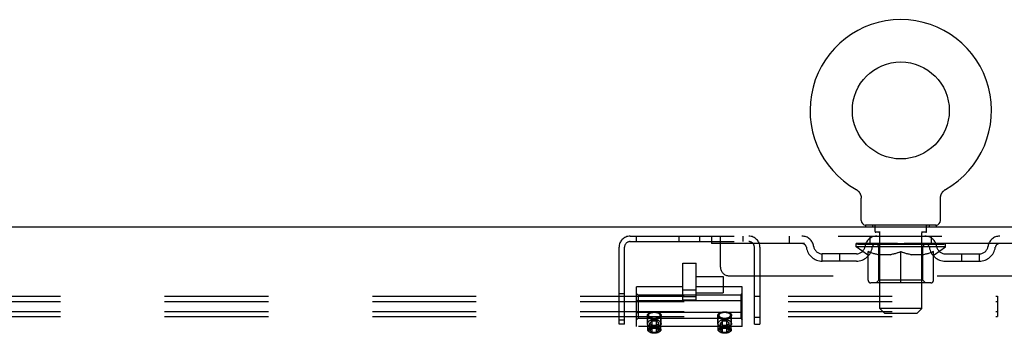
# Model space of a CAD drawing. Header units: inches. Extents: x 0 to 268, y 0 to 174.
# Tile 63 of 125: x 111.51 to 125.49, y 129.72 to 134.17. Entities that reach past the tile are written whole.
import ezdxf

# ---------------------------------------------------------------- set-up
doc = ezdxf.new("R2010")
doc.units = ezdxf.units.IN
doc.header["$LTSCALE"] = 14.754949
doc.header["$MEASUREMENT"] = 0
doc.linetypes.add('HIDDEN', pattern=[0.2, 0.1, -0.1])
doc.layers.get('0').update_dxf_attribs({"linetype": 'CONTINUOUS'})
doc.layers.add('DEFAULT_2', color=8, linetype='HIDDEN')

msp = doc.modelspace()

# ---------------------------------------------------------------- linework, layer by layer
at = {"color": 7, "linetype": 'Continuous'}
for p, q in [((123.383, 131.762), (123.383, 131.762)), ((123.383, 131.762), (123.387, 131.759)), ((123.384, 131.761), (123.386, 131.76)), ((123.387, 131.759), (123.392, 131.756)), ((123.392, 131.756), (123.396, 131.754)), ((123.396, 131.754), (123.4, 131.751)), ((123.4, 131.751), (123.404, 131.747)), ((123.404, 131.747), (123.408, 131.744)), ((123.408, 131.744), (123.411, 131.741)), ((123.411, 131.741), (123.415, 131.737)), ((123.415, 131.737), (123.419, 131.733)), ((123.418, 131.733), (123.422, 131.73)), ((123.422, 131.73), (123.425, 131.726)), ((123.425, 131.726), (123.428, 131.722)), ((123.428, 131.722), (123.431, 131.717)), ((123.431, 131.718), (123.434, 131.713)), ((123.434, 131.713), (123.436, 131.709)), ((123.436, 131.709), (123.439, 131.704)), ((123.439, 131.704), (123.441, 131.7)), ((123.441, 131.7), (123.443, 131.695)), ((123.443, 131.695), (123.445, 131.691)), ((123.445, 131.691), (123.447, 131.686)), ((123.447, 131.686), (123.449, 131.681)), ((123.449, 131.681), (123.45, 131.676)), ((124.586, 131.676), (124.588, 131.681)), ((124.588, 131.681), (124.59, 131.686)), ((124.589, 131.686), (124.591, 131.691)), ((124.591, 131.691), (124.593, 131.695)), ((124.593, 131.695), (124.595, 131.7)), ((124.595, 131.7), (124.598, 131.704)), ((124.598, 131.704), (124.6, 131.709)), ((124.6, 131.709), (124.603, 131.713)), ((124.603, 131.713), (124.606, 131.718)), ((124.606, 131.717), (124.609, 131.722)), ((124.609, 131.722), (124.612, 131.726)), ((124.612, 131.726), (124.615, 131.73)), ((124.615, 131.73), (124.618, 131.733)), ((124.618, 131.733), (124.622, 131.737)), ((124.622, 131.737), (124.625, 131.741)), ((124.625, 131.741), (124.629, 131.744)), ((124.629, 131.744), (124.633, 131.747)), ((124.633, 131.747), (124.637, 131.751)), ((124.637, 131.751), (124.641, 131.754)), ((124.641, 131.754), (124.645, 131.756)), ((124.645, 131.756), (124.649, 131.759)), ((124.645, 131.756), (124.646, 131.757)), ((124.649, 131.759), (124.654, 131.762)), ((124.651, 131.76), (124.652, 131.761)), ((124.654, 131.762), (124.654, 131.762)), ((123.45, 131.676), (123.452, 131.671)), ((123.452, 131.671), (123.453, 131.666)), ((123.453, 131.666), (123.454, 131.661)), ((123.454, 131.661), (123.455, 131.656)), ((123.455, 131.656), (123.455, 131.651)), ((123.456, 131.323), (123.456, 131.637)), ((124.581, 131.646), (124.582, 131.651)), ((124.581, 131.641), (124.581, 131.646)), ((124.581, 131.641), (124.581, 131.646)), ((124.581, 131.637), (124.581, 131.641)), ((124.581, 131.323), (124.581, 131.637)), ((124.582, 131.656), (124.583, 131.661)), ((124.582, 131.651), (124.582, 131.656)), ((124.583, 131.661), (124.584, 131.666)), ((124.584, 131.666), (124.585, 131.671)), ((124.585, 131.671), (124.586, 131.676)), ((125.831, 131.224), (48.206, 131.224)), ((123.518, 131.254), (123.518, 131.224)), ((124.518, 131.254), (123.518, 131.254)), ((124.518, 131.254), (124.518, 131.224))]:
    msp.add_line(p, q, dxfattribs=at)
msp.add_lwpolyline([(123.455, 131.651), (123.456, 131.646), (123.456, 131.641), (123.456, 131.637)], dxfattribs=at)
msp.add_circle((124.018, 132.882), 0.688, dxfattribs=at)
for centre, radius, start, end in [((124.018, 132.882), 1.288, 299.5053, 240.4947), ((123.525, 131.323), 0.069, 180, 265), ((124.512, 131.323), 0.069, 275, 360)]:
    msp.add_arc(centre, radius, start, end, dxfattribs=at)
at = {"layer": 'DEFAULT_2', "color": 8, "linetype": 'HIDDEN'}
for p, q in [((123.383, 131.762), (123.383, 131.762)), ((123.39, 131.757), (123.392, 131.756)), ((123.615, 131.254), (123.615, 131.224)), ((123.653, 131.164), (123.653, 131.244)), ((123.723, 131.154), (123.663, 131.154)), ((123.718, 130.073), (123.718, 131.144)), ((124.373, 131.154), (124.313, 131.154)), ((124.318, 130.073), (124.318, 131.144)), ((124.383, 131.164), (124.383, 131.244)), ((124.421, 131.254), (124.421, 131.224)), ((120.176, 131.099), (125.601, 131.099)), ((120.176, 131.021), (121.86, 131.021)), ((120.259, 131.099), (120.259, 131.021)), ((120.87, 131.021), (120.87, 131.099)), ((121.166, 131.021), (121.166, 131.099)), ((121.331, 131.099), (121.331, 130.995)), ((125.601, 130.995), (121.331, 130.995)), ((121.456, 130.661), (121.456, 131.099)), ((121.777, 131.099), (121.777, 131.021)), ((122.431, 131.099), (122.431, 130.995)), ((123.385, 130.948), (123.385, 130.995)), ((123.395, 130.988), (123.395, 130.995)), ((123.403, 130.985), (123.403, 130.988)), ((123.403, 130.985), (124.633, 130.985)), ((123.412, 130.985), (123.412, 130.988)), ((123.413, 130.985), (123.413, 130.988)), ((123.423, 130.988), (123.423, 130.995)), ((123.44, 130.985), (123.44, 130.988)), ((123.441, 130.985), (123.441, 130.988)), ((123.47, 130.988), (123.47, 130.995)), ((123.484, 130.985), (123.484, 130.988)), ((123.487, 130.985), (123.487, 130.988)), ((123.691, 130.988), (123.49, 130.988)), ((123.533, 130.988), (123.533, 130.995)), ((123.535, 130.985), (123.535, 130.988)), ((123.535, 130.985), (123.535, 130.988)), ((123.538, 130.985), (123.538, 130.988)), ((123.546, 130.985), (123.546, 130.988)), ((123.546, 130.985), (123.546, 130.988)), ((123.549, 130.985), (123.549, 130.988)), ((123.552, 130.985), (123.552, 130.989)), ((123.557, 130.985), (123.557, 130.988)), ((123.571, 130.985), (123.571, 130.988)), ((123.581, 130.995), (123.581, 131.099)), ((123.589, 130.985), (123.589, 130.99)), ((123.589, 130.985), (123.589, 130.988)), ((123.61, 130.985), (123.61, 130.988)), ((123.611, 130.988), (123.611, 130.995)), ((123.621, 130.985), (123.621, 130.988)), ((123.625, 130.985), (123.625, 130.988)), ((123.634, 130.985), (123.634, 130.988)), ((123.646, 130.985), (123.646, 130.992)), ((123.661, 130.985), (123.661, 130.988)), ((123.664, 130.985), (123.664, 130.988)), ((123.691, 130.985), (123.691, 130.988)), ((123.758, 130.988), (123.696, 130.988)), ((123.702, 130.988), (123.702, 130.995)), ((123.709, 130.985), (123.709, 130.988)), ((123.713, 130.985), (123.713, 130.988)), ((123.719, 130.985), (123.719, 130.993)), ((123.723, 130.985), (123.723, 130.988)), ((123.734, 130.985), (123.734, 130.988)), ((123.758, 130.985), (123.758, 130.988)), ((123.833, 130.988), (123.774, 130.988)), ((123.795, 130.985), (123.795, 130.988)), ((123.802, 130.988), (123.802, 130.995)), ((123.805, 130.985), (123.805, 130.988)), ((123.808, 130.985), (123.808, 130.994)), ((123.811, 130.985), (123.811, 130.988)), ((123.818, 130.985), (123.818, 130.988)), ((123.833, 130.985), (123.833, 130.988)), ((123.914, 130.988), (123.859, 130.988)), ((123.872, 130.985), (123.872, 130.988)), ((123.904, 130.988), (124.018, 130.995)), ((123.908, 130.988), (123.908, 130.995)), ((123.909, 130.994), (123.908, 130.995)), ((123.909, 130.988), (123.909, 130.994)), ((123.909, 130.985), (123.909, 130.988)), ((123.913, 130.985), (123.913, 130.988)), ((123.914, 130.985), (123.914, 130.988)), ((123.914, 130.985), (123.914, 130.988)), ((123.998, 130.988), (123.949, 130.988)), ((123.955, 130.985), (123.955, 130.988)), ((123.998, 130.985), (123.998, 130.988)), ((124.016, 130.988), (124.016, 130.988)), ((124.016, 130.985), (124.016, 130.988)), ((124.016, 130.985), (124.016, 130.988)), ((124.018, 130.988), (124.018, 130.995)), ((124.021, 130.985), (124.021, 130.988)), ((124.021, 130.985), (124.021, 130.988)), ((124.021, 130.988), (124.021, 130.988)), ((124.023, 130.988), (124.087, 130.988)), ((124.039, 130.985), (124.039, 130.988)), ((124.055, 130.988), (124.055, 130.992)), ((124.055, 130.992), (124.133, 130.988)), ((124.076, 130.988), (124.076, 130.991)), ((124.082, 130.985), (124.082, 130.988)), ((124.122, 130.985), (124.122, 130.988)), ((124.123, 130.985), (124.123, 130.988)), ((124.123, 130.988), (124.177, 130.988)), ((124.124, 130.985), (124.124, 130.988)), ((124.128, 130.994), (124.128, 130.995)), ((124.128, 130.988), (124.128, 130.995)), ((124.128, 130.988), (124.128, 130.994)), ((124.128, 130.985), (124.128, 130.988)), ((124.164, 130.985), (124.164, 130.988)), ((124.203, 130.985), (124.203, 130.988)), ((124.203, 130.988), (124.263, 130.988)), ((124.219, 130.985), (124.219, 130.988)), ((124.226, 130.985), (124.226, 130.988)), ((124.229, 130.985), (124.229, 130.994)), ((124.231, 130.985), (124.231, 130.988)), ((124.235, 130.988), (124.235, 130.995)), ((124.242, 130.985), (124.242, 130.988)), ((124.278, 130.985), (124.278, 130.988)), ((124.278, 130.988), (124.34, 130.988)), ((124.302, 130.985), (124.302, 130.988)), ((124.313, 130.985), (124.313, 130.988)), ((124.317, 130.985), (124.317, 130.993)), ((124.323, 130.985), (124.323, 130.988)), ((124.328, 130.985), (124.328, 130.988)), ((124.335, 130.988), (124.335, 130.995)), ((124.345, 130.985), (124.345, 130.988)), ((124.345, 130.988), (124.547, 130.988)), ((124.373, 130.985), (124.373, 130.988)), ((124.376, 130.985), (124.376, 130.988)), ((124.391, 130.985), (124.391, 130.992)), ((124.402, 130.985), (124.402, 130.988)), ((124.412, 130.985), (124.412, 130.988)), ((124.416, 130.985), (124.416, 130.988)), ((124.425, 130.988), (124.425, 130.995)), ((124.427, 130.985), (124.427, 130.988)), ((124.447, 130.985), (124.447, 130.99)), ((124.448, 130.985), (124.448, 130.988)), ((124.456, 130.995), (124.456, 131.099)), ((124.466, 130.985), (124.466, 130.988)), ((124.48, 130.985), (124.48, 130.988)), ((124.484, 130.985), (124.484, 130.989)), ((124.488, 130.985), (124.488, 130.988)), ((124.491, 130.985), (124.491, 130.988)), ((124.491, 130.985), (124.491, 130.988)), ((124.498, 130.985), (124.498, 130.988)), ((124.501, 130.985), (124.501, 130.988)), ((124.502, 130.985), (124.502, 130.988)), ((124.503, 130.988), (124.503, 130.995)), ((124.55, 130.985), (124.55, 130.988)), ((124.552, 130.985), (124.552, 130.988)), ((124.567, 130.988), (124.567, 130.995)), ((124.595, 130.985), (124.595, 130.988)), ((124.597, 130.985), (124.597, 130.988)), ((124.613, 130.988), (124.613, 130.995)), ((124.624, 130.985), (124.624, 130.988)), ((124.624, 130.985), (124.624, 130.988)), ((124.633, 130.985), (124.633, 130.988)), ((124.642, 130.988), (124.642, 130.995)), ((124.652, 130.948), (124.652, 130.995)), ((120.018, 129.849), (120.018, 130.941)), ((120.096, 129.849), (120.096, 130.941)), ((121.94, 129.849), (121.94, 130.941)), ((122.018, 130.941), (122.018, 129.849)), ((122.904, 130.744), (122.904, 130.848)), ((123.387, 130.848), (122.904, 130.848)), ((123.154, 130.744), (123.154, 130.848)), ((124.652, 130.948), (123.385, 130.948)), ((123.544, 130.836), (123.385, 130.948)), ((123.555, 130.473), (123.555, 130.88)), ((123.706, 130.476), (123.706, 130.945)), ((124.018, 130.436), (124.018, 130.88)), ((124.331, 130.476), (124.331, 130.945)), ((124.482, 130.473), (124.482, 130.88)), ((124.492, 130.836), (124.652, 130.948)), ((124.65, 130.848), (125.133, 130.848)), ((124.883, 130.744), (124.883, 130.848)), ((125.133, 130.744), (125.133, 130.848)), ((120.925, 130.19), (120.925, 130.716)), ((120.925, 130.716), (121.112, 130.716)), ((121.112, 130.19), (121.112, 130.716)), ((123.387, 130.744), (122.904, 130.744)), ((123.544, 130.836), (123.555, 130.836)), ((123.877, 130.836), (123.697, 130.836)), ((124.34, 130.836), (124.16, 130.836)), ((124.482, 130.836), (124.492, 130.836)), ((124.65, 130.744), (125.133, 130.744)), ((121.112, 130.525), (121.494, 130.525)), ((121.494, 130.525), (121.494, 130.294)), ((121.581, 130.536), (125.634, 130.536)), ((124.445, 130.436), (123.592, 130.436)), ((123.706, 130.476), (123.666, 130.436)), ((124.331, 130.476), (123.706, 130.476)), ((124.331, 130.476), (124.371, 130.436)), ((120.018, 130.286), (120.096, 130.286)), ((120.268, 129.818), (120.268, 130.38)), ((120.925, 130.38), (120.268, 130.38)), ((120.288, 130.261), (120.268, 130.284)), ((121.112, 130.334), (120.925, 130.334)), ((121.768, 130.38), (121.112, 130.38)), ((121.112, 130.294), (121.494, 130.294)), ((121.748, 130.261), (121.768, 130.284)), ((121.768, 129.818), (121.768, 130.38)), ((48.643, 130.246), (125.393, 130.246)), ((48.643, 130.174), (125.393, 130.174)), ((120.288, 130.18), (120.268, 130.191)), ((120.288, 130.261), (120.288, 129.936)), ((121.748, 130.261), (120.288, 130.261)), ((121.748, 130.18), (120.288, 130.18)), ((121.112, 130.239), (120.925, 130.239)), ((121.112, 130.19), (120.925, 130.19)), ((121.748, 130.261), (121.748, 129.936)), ((121.748, 130.18), (121.768, 130.191)), ((121.94, 130.247), (122.018, 130.247)), ((125.393, 130.246), (125.393, 129.957)), ((48.643, 130.029), (125.393, 130.029)), ((120.288, 130.017), (120.268, 130.006)), ((121.748, 130.017), (120.288, 130.017)), ((121.748, 130.017), (121.768, 130.006)), ((124.318, 130.073), (123.718, 130.073)), ((123.787, 130.004), (123.718, 130.073)), ((123.787, 130.004), (124.249, 130.004)), ((124.249, 130.004), (124.318, 130.073)), ((48.643, 129.957), (125.393, 129.957)), ((120.018, 129.911), (120.096, 129.911)), ((120.288, 129.936), (120.268, 129.913)), ((120.288, 129.936), (121.748, 129.936)), ((120.422, 129.855), (120.422, 129.977)), ((120.425, 129.77), (120.425, 129.968)), ((120.45, 130.001), (120.442, 129.995)), ((120.487, 129.891), (120.456, 129.864)), ((120.456, 129.764), (120.456, 129.864)), ((120.456, 129.864), (120.487, 129.837)), ((120.487, 129.737), (120.487, 129.891)), ((120.55, 129.891), (120.487, 129.891)), ((120.55, 129.737), (120.55, 129.891)), ((120.581, 129.864), (120.55, 129.891)), ((120.55, 129.837), (120.581, 129.864)), ((120.581, 129.764), (120.581, 129.864)), ((120.586, 130.001), (120.594, 129.995)), ((120.612, 129.77), (120.612, 129.968)), ((120.615, 129.855), (120.615, 129.977)), ((121.422, 129.855), (121.422, 129.977)), ((121.425, 129.77), (121.425, 129.968)), ((121.45, 130.001), (121.442, 129.995)), ((121.487, 129.891), (121.456, 129.864)), ((121.456, 129.764), (121.456, 129.864)), ((121.456, 129.864), (121.487, 129.837)), ((121.487, 129.737), (121.487, 129.891)), ((121.55, 129.891), (121.487, 129.891)), ((121.55, 129.737), (121.55, 129.891)), ((121.581, 129.864), (121.55, 129.891)), ((121.55, 129.837), (121.581, 129.864)), ((121.581, 129.764), (121.581, 129.864)), ((121.586, 130.001), (121.594, 129.995)), ((121.612, 129.77), (121.612, 129.968)), ((121.615, 129.855), (121.615, 129.977)), ((121.748, 129.936), (121.768, 129.913)), ((121.94, 129.951), (122.018, 129.951)), ((120.096, 129.849), (120.018, 129.849)), ((121.768, 129.818), (120.268, 129.818)), ((120.457, 129.735), (120.448, 129.74)), ((120.458, 129.766), (120.456, 129.764)), ((120.456, 129.764), (120.458, 129.762)), ((120.46, 129.768), (120.458, 129.766)), ((120.458, 129.762), (120.46, 129.76)), ((120.462, 129.77), (120.46, 129.768)), ((120.46, 129.76), (120.462, 129.759)), ((120.465, 129.772), (120.462, 129.77)), ((120.462, 129.759), (120.465, 129.757)), ((120.467, 129.774), (120.465, 129.772)), ((120.465, 129.757), (120.467, 129.755)), ((120.469, 129.776), (120.467, 129.774)), ((120.467, 129.755), (120.469, 129.753)), ((120.471, 129.778), (120.469, 129.776)), ((120.469, 129.753), (120.471, 129.751)), ((120.487, 129.837), (120.55, 129.837)), ((120.566, 129.778), (120.563, 129.78)), ((120.563, 129.749), (120.566, 129.751)), ((120.568, 129.776), (120.566, 129.778)), ((120.566, 129.751), (120.568, 129.753)), ((120.57, 129.774), (120.568, 129.776)), ((120.568, 129.753), (120.57, 129.755)), ((120.572, 129.772), (120.57, 129.774)), ((120.57, 129.755), (120.572, 129.757)), ((120.574, 129.77), (120.572, 129.772)), ((120.572, 129.757), (120.574, 129.759)), ((120.576, 129.768), (120.574, 129.77)), ((120.574, 129.759), (120.576, 129.76)), ((120.579, 129.766), (120.576, 129.768)), ((120.576, 129.76), (120.579, 129.762)), ((120.581, 129.764), (120.579, 129.766)), ((120.579, 129.762), (120.581, 129.764)), ((120.58, 129.735), (120.589, 129.74)), ((121.457, 129.735), (121.448, 129.74)), ((121.458, 129.766), (121.456, 129.764)), ((121.456, 129.764), (121.458, 129.762)), ((121.46, 129.768), (121.458, 129.766)), ((121.458, 129.762), (121.46, 129.76)), ((121.462, 129.77), (121.46, 129.768)), ((121.46, 129.76), (121.462, 129.759)), ((121.465, 129.772), (121.462, 129.77)), ((121.462, 129.759), (121.465, 129.757)), ((121.467, 129.774), (121.465, 129.772)), ((121.465, 129.757), (121.467, 129.755)), ((121.469, 129.776), (121.467, 129.774)), ((121.467, 129.755), (121.469, 129.753)), ((121.471, 129.778), (121.469, 129.776)), ((121.469, 129.753), (121.471, 129.751)), ((121.487, 129.837), (121.55, 129.837)), ((121.562, 129.748), (121.564, 129.75)), ((121.566, 129.778), (121.563, 129.78)), ((121.564, 129.75), (121.567, 129.752)), ((121.568, 129.776), (121.566, 129.778)), ((121.567, 129.752), (121.569, 129.754)), ((121.57, 129.774), (121.568, 129.776)), ((121.569, 129.754), (121.571, 129.756)), ((121.572, 129.772), (121.57, 129.774)), ((121.571, 129.756), (121.573, 129.758)), ((121.574, 129.77), (121.572, 129.772)), ((121.573, 129.758), (121.575, 129.76)), ((121.576, 129.768), (121.574, 129.77)), ((121.575, 129.76), (121.577, 129.761)), ((121.579, 129.766), (121.576, 129.768)), ((121.581, 129.764), (121.579, 129.766)), ((121.58, 129.735), (121.589, 129.74)), ((121.94, 129.849), (122.018, 129.849))]:
    msp.add_line(p, q, dxfattribs=at)
for points in [[(123.555, 130.88), (123.581, 130.87), (123.606, 130.861), (123.631, 130.853), (123.656, 130.846), (123.68, 130.841), (123.705, 130.836)], [(123.697, 130.836), (123.674, 130.841), (123.65, 130.847), (123.627, 130.853), (123.603, 130.861), (123.579, 130.869), (123.555, 130.879)], [(123.867, 130.836), (123.892, 130.841), (123.917, 130.847), (123.942, 130.853), (123.967, 130.861), (123.993, 130.87), (124.018, 130.88)], [(124.018, 130.878), (123.994, 130.869), (123.97, 130.86), (123.947, 130.853), (123.923, 130.846), (123.9, 130.841), (123.877, 130.836)], [(124.018, 130.88), (124.044, 130.87), (124.07, 130.861), (124.095, 130.853), (124.12, 130.846), (124.145, 130.841), (124.169, 130.836)], [(124.16, 130.836), (124.136, 130.841), (124.113, 130.847), (124.09, 130.853), (124.066, 130.861), (124.042, 130.869), (124.018, 130.878)], [(124.332, 130.836), (124.357, 130.841), (124.381, 130.846), (124.406, 130.853), (124.431, 130.861), (124.456, 130.87), (124.482, 130.88)], [(124.482, 130.879), (124.457, 130.869), (124.433, 130.861), (124.41, 130.853), (124.386, 130.847), (124.363, 130.841), (124.34, 130.836)], [(120.422, 129.977), (120.422, 129.982), (120.424, 129.987), (120.426, 129.991), (120.429, 129.996), (120.434, 130), (120.439, 130.004), (120.444, 130.008), (120.451, 130.012), (120.458, 130.015), (120.466, 130.017)], [(120.518, 130.015), (120.512, 130.015), (120.505, 130.014), (120.499, 130.014), (120.492, 130.013), (120.486, 130.012), (120.48, 130.011), (120.474, 130.009), (120.468, 130.008), (120.463, 130.006), (120.457, 130.004), (120.452, 130.001), (120.448, 129.999), (120.444, 129.996), (120.442, 129.995)], [(120.518, 130.019), (120.512, 130.018), (120.507, 130.018), (120.501, 130.018), (120.495, 130.017), (120.489, 130.016), (120.484, 130.015), (120.479, 130.013), (120.473, 130.012), (120.469, 130.01), (120.464, 130.008), (120.46, 130.006), (120.455, 130.004), (120.452, 130.002), (120.45, 130.001)], [(120.466, 130.017), (120.474, 130.02), (120.482, 130.022), (120.491, 130.023), (120.5, 130.024), (120.509, 130.025), (120.518, 130.025)], [(120.518, 130.025), (120.528, 130.025), (120.537, 130.024), (120.546, 130.023), (120.554, 130.022), (120.563, 130.02), (120.571, 130.017)], [(120.586, 130.001), (120.585, 130.002), (120.581, 130.004), (120.577, 130.006), (120.573, 130.008), (120.568, 130.01), (120.563, 130.012), (120.558, 130.013), (120.553, 130.015), (120.547, 130.016), (120.542, 130.017), (120.536, 130.018), (120.53, 130.018), (120.524, 130.018), (120.518, 130.019)], [(120.594, 129.995), (120.593, 129.996), (120.589, 129.999), (120.584, 130.001), (120.579, 130.004), (120.574, 130.006), (120.569, 130.008), (120.563, 130.009), (120.557, 130.011), (120.551, 130.012), (120.544, 130.013), (120.538, 130.014), (120.532, 130.014), (120.525, 130.015), (120.518, 130.015)], [(120.571, 130.017), (120.578, 130.015), (120.586, 130.012), (120.592, 130.008), (120.598, 130.004), (120.603, 130), (120.607, 129.996), (120.611, 129.991), (120.613, 129.987), (120.614, 129.982), (120.615, 129.977)], [(121.422, 129.977), (121.422, 129.982), (121.424, 129.987), (121.426, 129.991), (121.429, 129.996), (121.434, 130), (121.439, 130.004), (121.444, 130.008), (121.451, 130.012), (121.458, 130.015), (121.466, 130.017)], [(121.518, 130.015), (121.512, 130.015), (121.505, 130.014), (121.499, 130.014), (121.492, 130.013), (121.486, 130.012), (121.48, 130.011), (121.474, 130.009), (121.468, 130.008), (121.463, 130.006), (121.457, 130.004), (121.452, 130.001), (121.448, 129.999), (121.444, 129.996), (121.442, 129.995)], [(121.518, 130.019), (121.512, 130.018), (121.507, 130.018), (121.501, 130.018), (121.495, 130.017), (121.489, 130.016), (121.484, 130.015), (121.479, 130.013), (121.473, 130.012), (121.469, 130.01), (121.464, 130.008), (121.46, 130.006), (121.455, 130.004), (121.452, 130.002), (121.45, 130.001)], [(121.466, 130.017), (121.474, 130.02), (121.482, 130.022), (121.491, 130.023), (121.5, 130.024), (121.509, 130.025), (121.518, 130.025)], [(121.518, 130.025), (121.528, 130.025), (121.537, 130.024), (121.546, 130.023), (121.554, 130.022), (121.563, 130.02), (121.571, 130.017)], [(121.586, 130.001), (121.585, 130.002), (121.581, 130.004), (121.577, 130.006), (121.573, 130.008), (121.568, 130.01), (121.563, 130.012), (121.558, 130.013), (121.553, 130.015), (121.547, 130.016), (121.542, 130.017), (121.536, 130.018), (121.53, 130.018), (121.524, 130.018), (121.518, 130.019)], [(121.594, 129.995), (121.593, 129.996), (121.589, 129.999), (121.584, 130.001), (121.579, 130.004), (121.574, 130.006), (121.569, 130.008), (121.563, 130.009), (121.557, 130.011), (121.551, 130.012), (121.544, 130.013), (121.538, 130.014), (121.532, 130.014), (121.525, 130.015), (121.518, 130.015)], [(121.571, 130.017), (121.578, 130.015), (121.586, 130.012), (121.592, 130.008), (121.598, 130.004), (121.603, 130), (121.607, 129.996), (121.611, 129.991), (121.613, 129.987), (121.614, 129.982), (121.615, 129.977)], [(120.466, 129.936), (120.458, 129.939), (120.451, 129.942), (120.444, 129.946), (120.439, 129.95), (120.434, 129.954), (120.429, 129.958), (120.426, 129.963), (120.424, 129.967), (120.422, 129.972), (120.422, 129.977)], [(120.422, 129.855), (120.422, 129.86), (120.424, 129.865), (120.426, 129.87), (120.429, 129.876), (120.433, 129.881), (120.438, 129.886), (120.443, 129.891), (120.45, 129.896), (120.456, 129.901), (120.464, 129.905), (120.472, 129.909), (120.48, 129.912), (120.489, 129.915), (120.499, 129.917), (120.508, 129.918), (120.518, 129.918)], [(120.442, 129.995), (120.44, 129.994), (120.437, 129.991), (120.434, 129.988), (120.431, 129.985), (120.429, 129.981), (120.427, 129.978), (120.426, 129.975), (120.425, 129.972), (120.425, 129.968)], [(120.425, 129.968), (120.425, 129.965), (120.426, 129.962), (120.427, 129.958), (120.429, 129.955), (120.431, 129.952), (120.434, 129.949), (120.437, 129.946), (120.44, 129.943), (120.444, 129.94), (120.448, 129.938), (120.452, 129.935), (120.457, 129.933), (120.463, 129.931), (120.468, 129.929), (120.474, 129.927), (120.48, 129.926), (120.486, 129.925), (120.492, 129.924), (120.499, 129.923), (120.505, 129.922), (120.512, 129.922), (120.518, 129.922)], [(120.45, 130.001), (120.448, 129.999), (120.445, 129.997), (120.443, 129.994), (120.44, 129.992), (120.438, 129.989), (120.437, 129.986), (120.436, 129.983), (120.435, 129.98), (120.435, 129.977), (120.435, 129.974), (120.436, 129.971), (120.437, 129.968), (120.438, 129.965), (120.44, 129.962), (120.443, 129.96), (120.445, 129.957), (120.448, 129.954), (120.452, 129.952), (120.455, 129.95), (120.46, 129.947), (120.464, 129.945), (120.469, 129.944), (120.473, 129.942), (120.479, 129.94), (120.484, 129.939), (120.489, 129.938), (120.495, 129.937), (120.501, 129.936), (120.507, 129.936), (120.512, 129.935), (120.518, 129.935)], [(120.518, 129.929), (120.509, 129.929), (120.5, 129.93), (120.491, 129.931), (120.482, 129.932), (120.474, 129.934), (120.466, 129.936)], [(120.518, 129.935), (120.524, 129.935), (120.53, 129.936), (120.536, 129.936), (120.542, 129.937), (120.547, 129.938), (120.553, 129.939), (120.558, 129.94), (120.563, 129.942), (120.568, 129.944), (120.573, 129.945), (120.577, 129.947), (120.581, 129.95), (120.585, 129.952), (120.588, 129.954), (120.591, 129.957), (120.594, 129.96), (120.596, 129.962), (120.598, 129.965), (120.6, 129.968), (120.601, 129.971), (120.601, 129.974), (120.602, 129.977), (120.601, 129.98), (120.601, 129.983), (120.6, 129.986), (120.598, 129.989), (120.596, 129.992), (120.594, 129.994), (120.591, 129.997), (120.588, 129.999), (120.586, 130.001)], [(120.518, 129.922), (120.525, 129.922), (120.532, 129.922), (120.538, 129.923), (120.544, 129.924), (120.551, 129.925), (120.557, 129.926), (120.563, 129.927), (120.569, 129.929), (120.574, 129.931), (120.579, 129.933), (120.584, 129.935), (120.589, 129.938), (120.593, 129.94), (120.597, 129.943), (120.6, 129.946), (120.603, 129.949), (120.606, 129.952), (120.608, 129.955), (120.609, 129.958), (120.611, 129.962), (120.611, 129.965), (120.612, 129.968)], [(120.571, 129.936), (120.563, 129.934), (120.554, 129.932), (120.546, 129.931), (120.537, 129.93), (120.528, 129.929), (120.518, 129.929)], [(120.518, 129.918), (120.528, 129.918), (120.538, 129.917), (120.547, 129.915), (120.556, 129.912), (120.565, 129.909), (120.573, 129.905), (120.58, 129.901), (120.587, 129.896), (120.593, 129.891), (120.599, 129.886), (120.604, 129.881), (120.608, 129.876), (120.611, 129.87), (120.613, 129.865), (120.614, 129.86), (120.615, 129.855)], [(120.615, 129.977), (120.614, 129.972), (120.613, 129.967), (120.611, 129.963), (120.607, 129.958), (120.603, 129.954), (120.598, 129.95), (120.592, 129.946), (120.586, 129.942), (120.578, 129.939), (120.571, 129.936)], [(120.612, 129.968), (120.611, 129.972), (120.611, 129.975), (120.609, 129.978), (120.608, 129.981), (120.606, 129.985), (120.603, 129.988), (120.6, 129.991), (120.597, 129.994), (120.594, 129.995)], [(121.466, 129.936), (121.458, 129.939), (121.451, 129.942), (121.444, 129.946), (121.439, 129.95), (121.434, 129.954), (121.429, 129.958), (121.426, 129.963), (121.424, 129.967), (121.422, 129.972), (121.422, 129.977)], [(121.422, 129.855), (121.422, 129.86), (121.424, 129.865), (121.426, 129.87), (121.429, 129.876), (121.433, 129.881), (121.438, 129.886), (121.443, 129.891), (121.45, 129.896), (121.456, 129.901), (121.464, 129.905), (121.472, 129.909), (121.48, 129.912), (121.489, 129.915), (121.499, 129.917), (121.508, 129.918), (121.518, 129.918)], [(121.442, 129.995), (121.44, 129.994), (121.437, 129.991), (121.434, 129.988), (121.431, 129.985), (121.429, 129.981), (121.427, 129.978), (121.426, 129.975), (121.425, 129.972), (121.425, 129.968)], [(121.425, 129.968), (121.425, 129.965), (121.426, 129.962), (121.427, 129.958), (121.429, 129.955), (121.431, 129.952), (121.434, 129.949), (121.437, 129.946), (121.44, 129.943), (121.444, 129.94), (121.448, 129.938), (121.452, 129.935), (121.457, 129.933), (121.463, 129.931), (121.468, 129.929), (121.474, 129.927), (121.48, 129.926), (121.486, 129.925), (121.492, 129.924), (121.499, 129.923), (121.505, 129.922), (121.512, 129.922), (121.518, 129.922)], [(121.45, 130.001), (121.448, 129.999), (121.445, 129.997), (121.443, 129.994), (121.44, 129.992), (121.438, 129.989), (121.437, 129.986), (121.436, 129.983), (121.435, 129.98), (121.435, 129.977), (121.435, 129.974), (121.436, 129.971), (121.437, 129.968), (121.438, 129.965), (121.44, 129.962), (121.443, 129.96), (121.445, 129.957), (121.448, 129.954), (121.452, 129.952), (121.455, 129.95), (121.46, 129.947), (121.464, 129.945), (121.469, 129.944), (121.473, 129.942), (121.479, 129.94), (121.484, 129.939), (121.489, 129.938), (121.495, 129.937), (121.501, 129.936), (121.507, 129.936), (121.512, 129.935), (121.518, 129.935)], [(121.518, 129.929), (121.509, 129.929), (121.5, 129.93), (121.491, 129.931), (121.482, 129.932), (121.474, 129.934), (121.466, 129.936)], [(121.518, 129.935), (121.524, 129.935), (121.53, 129.936), (121.536, 129.936), (121.542, 129.937), (121.547, 129.938), (121.553, 129.939), (121.558, 129.94), (121.563, 129.942), (121.568, 129.944), (121.573, 129.945), (121.577, 129.947), (121.581, 129.95), (121.585, 129.952), (121.588, 129.954), (121.591, 129.957), (121.594, 129.96), (121.596, 129.962), (121.598, 129.965), (121.6, 129.968), (121.601, 129.971), (121.601, 129.974), (121.602, 129.977), (121.601, 129.98), (121.601, 129.983), (121.6, 129.986), (121.598, 129.989), (121.596, 129.992), (121.594, 129.994), (121.591, 129.997), (121.588, 129.999), (121.586, 130.001)], [(121.518, 129.922), (121.525, 129.922), (121.532, 129.922), (121.538, 129.923), (121.544, 129.924), (121.551, 129.925), (121.557, 129.926), (121.563, 129.927), (121.569, 129.929), (121.574, 129.931), (121.579, 129.933), (121.584, 129.935), (121.589, 129.938), (121.593, 129.94), (121.597, 129.943), (121.6, 129.946), (121.603, 129.949), (121.606, 129.952), (121.608, 129.955), (121.609, 129.958), (121.611, 129.962), (121.611, 129.965), (121.612, 129.968)], [(121.571, 129.936), (121.563, 129.934), (121.554, 129.932), (121.546, 129.931), (121.537, 129.93), (121.528, 129.929), (121.518, 129.929)], [(121.518, 129.918), (121.528, 129.918), (121.538, 129.917), (121.547, 129.915), (121.556, 129.912), (121.565, 129.909), (121.573, 129.905), (121.58, 129.901), (121.587, 129.896), (121.593, 129.891), (121.599, 129.886), (121.604, 129.881), (121.608, 129.876), (121.611, 129.87), (121.613, 129.865), (121.614, 129.86), (121.615, 129.855)], [(121.615, 129.977), (121.614, 129.972), (121.613, 129.967), (121.611, 129.963), (121.607, 129.958), (121.603, 129.954), (121.598, 129.95), (121.592, 129.946), (121.586, 129.942), (121.578, 129.939), (121.571, 129.936)], [(121.612, 129.968), (121.611, 129.972), (121.611, 129.975), (121.609, 129.978), (121.608, 129.981), (121.606, 129.985), (121.603, 129.988), (121.6, 129.991), (121.597, 129.994), (121.594, 129.995)], [(120.518, 129.822), (120.508, 129.822), (120.499, 129.822), (120.489, 129.823), (120.48, 129.823), (120.472, 129.824), (120.464, 129.825), (120.456, 129.827), (120.45, 129.829), (120.443, 129.831), (120.438, 129.833), (120.433, 129.836), (120.429, 129.839), (120.426, 129.842), (120.424, 129.846), (120.422, 129.851), (120.422, 129.855)], [(120.425, 129.77), (120.425, 129.774), (120.426, 129.777), (120.427, 129.78), (120.429, 129.784), (120.431, 129.787), (120.434, 129.79), (120.437, 129.793), (120.44, 129.796), (120.444, 129.798), (120.448, 129.801), (120.452, 129.803), (120.457, 129.806), (120.462, 129.808), (120.468, 129.81), (120.474, 129.811), (120.48, 129.813), (120.486, 129.814), (120.492, 129.815), (120.499, 129.816), (120.505, 129.817), (120.512, 129.817), (120.518, 129.817)], [(120.448, 129.74), (120.444, 129.742), (120.44, 129.745), (120.437, 129.748), (120.434, 129.751), (120.431, 129.754), (120.429, 129.757), (120.427, 129.76), (120.426, 129.764), (120.425, 129.767), (120.425, 129.77)], [(120.6, 129.762), (120.6, 129.765), (120.599, 129.768), (120.598, 129.771), (120.597, 129.774), (120.595, 129.777), (120.592, 129.78), (120.589, 129.782), (120.586, 129.785), (120.582, 129.787), (120.578, 129.79), (120.574, 129.792), (120.569, 129.794), (120.565, 129.796), (120.559, 129.797), (120.554, 129.799), (120.548, 129.8), (120.542, 129.801), (120.537, 129.802), (120.531, 129.802), (120.524, 129.803), (120.518, 129.803), (120.512, 129.803), (120.506, 129.802), (120.5, 129.802), (120.494, 129.801), (120.488, 129.8), (120.483, 129.799), (120.477, 129.797), (120.472, 129.796), (120.467, 129.794), (120.463, 129.792), (120.458, 129.79), (120.454, 129.787), (120.451, 129.785), (120.447, 129.782), (120.445, 129.78), (120.442, 129.777), (120.44, 129.774), (120.438, 129.771), (120.437, 129.768), (120.437, 129.765), (120.436, 129.762)], [(120.457, 129.735), (120.453, 129.737), (120.449, 129.74), (120.446, 129.742), (120.444, 129.745), (120.442, 129.748), (120.44, 129.75), (120.438, 129.753), (120.437, 129.756), (120.437, 129.759), (120.436, 129.762)], [(120.518, 129.724), (120.512, 129.724), (120.505, 129.724), (120.499, 129.725), (120.492, 129.726), (120.486, 129.727), (120.48, 129.728), (120.474, 129.729), (120.468, 129.731), (120.462, 129.733), (120.457, 129.735), (120.452, 129.737), (120.448, 129.74)], [(120.518, 129.721), (120.512, 129.721), (120.507, 129.721), (120.501, 129.722), (120.495, 129.723), (120.49, 129.723), (120.484, 129.725), (120.479, 129.726), (120.474, 129.727), (120.469, 129.729), (120.465, 129.731), (120.46, 129.733), (120.457, 129.735)], [(120.487, 129.791), (120.485, 129.789), (120.483, 129.788), (120.482, 129.786), (120.48, 129.785), (120.478, 129.784), (120.477, 129.782), (120.475, 129.781), (120.474, 129.78), (120.471, 129.778)], [(120.471, 129.751), (120.474, 129.749), (120.475, 129.748), (120.477, 129.747), (120.478, 129.745), (120.48, 129.744), (120.482, 129.742), (120.483, 129.74), (120.485, 129.739), (120.487, 129.737)], [(120.55, 129.791), (120.546, 129.791), (120.542, 129.791), (120.538, 129.791), (120.534, 129.791), (120.53, 129.791), (120.526, 129.791), (120.522, 129.791), (120.518, 129.791), (120.514, 129.791), (120.51, 129.791), (120.507, 129.791), (120.503, 129.791), (120.499, 129.791), (120.495, 129.791), (120.491, 129.791), (120.487, 129.791)], [(120.487, 129.737), (120.491, 129.737), (120.495, 129.737), (120.499, 129.737), (120.503, 129.737), (120.507, 129.737), (120.51, 129.737), (120.514, 129.737), (120.518, 129.737), (120.522, 129.737), (120.526, 129.737), (120.53, 129.737), (120.534, 129.737), (120.538, 129.737), (120.542, 129.737), (120.546, 129.737), (120.55, 129.737)], [(120.615, 129.855), (120.614, 129.851), (120.613, 129.846), (120.611, 129.842), (120.608, 129.839), (120.604, 129.836), (120.599, 129.833), (120.593, 129.831), (120.587, 129.829), (120.58, 129.827), (120.573, 129.825), (120.565, 129.824), (120.556, 129.823), (120.547, 129.823), (120.538, 129.822), (120.528, 129.822), (120.518, 129.822)], [(120.518, 129.817), (120.525, 129.817), (120.532, 129.817), (120.538, 129.816), (120.545, 129.815), (120.551, 129.814), (120.557, 129.813), (120.563, 129.811), (120.569, 129.81), (120.574, 129.808), (120.579, 129.806), (120.584, 129.803), (120.589, 129.801), (120.593, 129.798), (120.597, 129.796), (120.6, 129.793), (120.603, 129.79), (120.606, 129.787), (120.608, 129.784), (120.609, 129.78), (120.611, 129.777), (120.611, 129.774), (120.612, 129.77)], [(120.589, 129.74), (120.584, 129.737), (120.579, 129.735), (120.574, 129.733), (120.569, 129.731), (120.563, 129.729), (120.557, 129.728), (120.551, 129.727), (120.545, 129.726), (120.538, 129.725), (120.532, 129.724), (120.525, 129.724), (120.518, 129.724)], [(120.58, 129.735), (120.576, 129.733), (120.572, 129.731), (120.567, 129.729), (120.563, 129.727), (120.558, 129.726), (120.552, 129.725), (120.547, 129.723), (120.541, 129.723), (120.536, 129.722), (120.53, 129.721), (120.524, 129.721), (120.518, 129.721)], [(120.563, 129.78), (120.562, 129.781), (120.56, 129.782), (120.558, 129.784), (120.557, 129.785), (120.555, 129.786), (120.553, 129.788), (120.551, 129.789), (120.55, 129.791)], [(120.55, 129.737), (120.551, 129.739), (120.553, 129.74), (120.555, 129.742), (120.557, 129.744), (120.558, 129.745), (120.56, 129.747), (120.562, 129.748), (120.563, 129.749)], [(120.6, 129.762), (120.6, 129.759), (120.599, 129.756), (120.598, 129.753), (120.597, 129.75), (120.595, 129.748), (120.593, 129.745), (120.59, 129.742), (120.587, 129.74), (120.584, 129.737), (120.58, 129.735)], [(120.612, 129.77), (120.611, 129.767), (120.611, 129.764), (120.609, 129.76), (120.608, 129.757), (120.606, 129.754), (120.603, 129.751), (120.6, 129.748), (120.597, 129.745), (120.593, 129.742), (120.589, 129.74)], [(121.518, 129.822), (121.508, 129.822), (121.499, 129.822), (121.489, 129.823), (121.48, 129.823), (121.472, 129.824), (121.464, 129.825), (121.456, 129.827), (121.45, 129.829), (121.443, 129.831), (121.438, 129.833), (121.433, 129.836), (121.429, 129.839), (121.426, 129.842), (121.424, 129.846), (121.422, 129.851), (121.422, 129.855)], [(121.425, 129.77), (121.425, 129.774), (121.426, 129.777), (121.427, 129.78), (121.429, 129.784), (121.431, 129.787), (121.434, 129.79), (121.437, 129.793), (121.44, 129.796), (121.444, 129.798), (121.448, 129.801), (121.452, 129.803), (121.457, 129.806), (121.462, 129.808), (121.468, 129.81), (121.474, 129.811), (121.48, 129.813), (121.486, 129.814), (121.492, 129.815), (121.499, 129.816), (121.505, 129.817), (121.512, 129.817), (121.518, 129.817)], [(121.448, 129.74), (121.444, 129.742), (121.44, 129.745), (121.437, 129.748), (121.434, 129.751), (121.431, 129.754), (121.429, 129.757), (121.427, 129.76), (121.426, 129.764), (121.425, 129.767), (121.425, 129.77)], [(121.6, 129.762), (121.6, 129.765), (121.599, 129.768), (121.598, 129.771), (121.597, 129.774), (121.595, 129.777), (121.592, 129.78), (121.589, 129.782), (121.586, 129.785), (121.582, 129.787), (121.578, 129.79), (121.574, 129.792), (121.569, 129.794), (121.565, 129.796), (121.559, 129.797), (121.554, 129.799), (121.548, 129.8), (121.542, 129.801), (121.537, 129.802), (121.531, 129.802), (121.524, 129.803), (121.518, 129.803), (121.512, 129.803), (121.506, 129.802), (121.5, 129.802), (121.494, 129.801), (121.488, 129.8), (121.483, 129.799), (121.477, 129.797), (121.472, 129.796), (121.467, 129.794), (121.463, 129.792), (121.458, 129.79), (121.454, 129.787), (121.451, 129.785), (121.447, 129.782), (121.445, 129.78), (121.442, 129.777), (121.44, 129.774), (121.438, 129.771), (121.437, 129.768), (121.437, 129.765), (121.436, 129.762)], [(121.457, 129.735), (121.453, 129.737), (121.449, 129.74), (121.446, 129.742), (121.444, 129.745), (121.442, 129.748), (121.44, 129.75), (121.438, 129.753), (121.437, 129.756), (121.437, 129.759), (121.436, 129.762)], [(121.518, 129.724), (121.512, 129.724), (121.505, 129.724), (121.499, 129.725), (121.492, 129.726), (121.486, 129.727), (121.48, 129.728), (121.474, 129.729), (121.468, 129.731), (121.462, 129.733), (121.457, 129.735), (121.452, 129.737), (121.448, 129.74)], [(121.518, 129.721), (121.512, 129.721), (121.507, 129.721), (121.501, 129.722), (121.495, 129.723), (121.49, 129.723), (121.484, 129.725), (121.479, 129.726), (121.474, 129.727), (121.469, 129.729), (121.465, 129.731), (121.46, 129.733), (121.457, 129.735)], [(121.487, 129.791), (121.485, 129.789), (121.483, 129.788), (121.482, 129.786), (121.48, 129.785), (121.478, 129.784), (121.477, 129.782), (121.475, 129.781), (121.474, 129.78), (121.471, 129.778)], [(121.471, 129.751), (121.474, 129.749), (121.475, 129.748), (121.477, 129.747), (121.478, 129.745), (121.48, 129.744), (121.482, 129.742), (121.483, 129.74), (121.485, 129.739), (121.487, 129.737)], [(121.55, 129.791), (121.546, 129.791), (121.542, 129.791), (121.538, 129.791), (121.534, 129.791), (121.53, 129.791), (121.526, 129.791), (121.522, 129.791), (121.518, 129.791), (121.514, 129.791), (121.51, 129.791), (121.507, 129.791), (121.503, 129.791), (121.499, 129.791), (121.495, 129.791), (121.491, 129.791), (121.487, 129.791)], [(121.487, 129.737), (121.491, 129.737), (121.495, 129.737), (121.499, 129.737), (121.503, 129.737), (121.507, 129.737), (121.51, 129.737), (121.514, 129.737), (121.518, 129.737), (121.522, 129.737), (121.526, 129.737), (121.53, 129.737), (121.534, 129.737), (121.538, 129.737), (121.542, 129.737), (121.546, 129.737), (121.55, 129.737)], [(121.615, 129.855), (121.614, 129.851), (121.613, 129.846), (121.611, 129.842), (121.608, 129.839), (121.604, 129.836), (121.599, 129.833), (121.593, 129.831), (121.587, 129.829), (121.58, 129.827), (121.573, 129.825), (121.565, 129.824), (121.556, 129.823), (121.547, 129.823), (121.538, 129.822), (121.528, 129.822), (121.518, 129.822)], [(121.518, 129.817), (121.525, 129.817), (121.532, 129.817), (121.538, 129.816), (121.545, 129.815), (121.551, 129.814), (121.557, 129.813), (121.563, 129.811), (121.569, 129.81), (121.574, 129.808), (121.579, 129.806), (121.584, 129.803), (121.589, 129.801), (121.593, 129.798), (121.597, 129.796), (121.6, 129.793), (121.603, 129.79), (121.606, 129.787), (121.608, 129.784), (121.609, 129.78), (121.611, 129.777), (121.611, 129.774), (121.612, 129.77)], [(121.589, 129.74), (121.584, 129.737), (121.579, 129.735), (121.574, 129.733), (121.569, 129.731), (121.563, 129.729), (121.557, 129.728), (121.551, 129.727), (121.545, 129.726), (121.538, 129.725), (121.532, 129.724), (121.525, 129.724), (121.518, 129.724)], [(121.58, 129.735), (121.576, 129.733), (121.572, 129.731), (121.567, 129.729), (121.563, 129.727), (121.558, 129.726), (121.552, 129.725), (121.547, 129.723), (121.541, 129.723), (121.536, 129.722), (121.53, 129.721), (121.524, 129.721), (121.518, 129.721)], [(121.563, 129.78), (121.562, 129.781), (121.56, 129.782), (121.558, 129.784), (121.557, 129.785), (121.555, 129.786), (121.553, 129.788), (121.551, 129.789), (121.55, 129.791)], [(121.55, 129.737), (121.551, 129.739), (121.553, 129.74), (121.555, 129.742), (121.557, 129.744), (121.558, 129.745), (121.56, 129.747), (121.562, 129.748)], [(121.577, 129.761), (121.58, 129.763), (121.581, 129.764)], [(121.6, 129.762), (121.6, 129.759), (121.599, 129.756), (121.598, 129.753), (121.597, 129.75), (121.595, 129.748), (121.593, 129.745), (121.59, 129.742), (121.587, 129.74), (121.584, 129.737), (121.58, 129.735)], [(121.612, 129.77), (121.611, 129.767), (121.611, 129.764), (121.609, 129.76), (121.608, 129.757), (121.606, 129.754), (121.603, 129.751), (121.6, 129.748), (121.597, 129.745), (121.593, 129.742), (121.589, 129.74)]]:
    msp.add_lwpolyline(points, dxfattribs=at)
for centre, radius, start, end in [((123.525, 131.323), 0.069, 265, 270), ((123.643, 131.244), 0.01, 0, 90), ((123.663, 131.164), 0.01, 180, 270), ((123.708, 131.144), 0.01, 0, 90), ((124.328, 131.144), 0.01, 90, 180), ((124.373, 131.164), 0.01, 270, 360), ((124.393, 131.244), 0.01, 90, 180), ((124.512, 131.323), 0.069, 270, 275), ((120.176, 130.941), 0.158, 90, 180), ((120.176, 130.941), 0.08, 90, 180), ((121.86, 130.941), 0.158, 0, 90), ((121.86, 130.941), 0.08, 0, 90), ((122.615, 130.932), 0.167, 8.0716, 90), ((122.615, 130.932), 0.0625, 7.9863, 90), ((123.676, 130.932), 0.167, 90, 171.9284), ((123.675, 130.932), 0.0625, 90, 172.0137), ((123.666, 130.945), 0.0398, 0, 90), ((124.371, 130.945), 0.0398, 90, 180), ((124.361, 130.932), 0.167, 8.0716, 90), ((124.361, 130.932), 0.0625, 7.9863, 90), ((125.422, 130.932), 0.167, 90, 171.9284), ((125.422, 130.932), 0.0625, 90, 172.0137), ((122.904, 130.973), 0.229, 187.9863, 270), ((122.904, 130.973), 0.125, 188.0716, 270), ((123.387, 130.973), 0.125, 270, 351.9284), ((123.387, 130.973), 0.229, 270, 352.0137), ((124.65, 130.973), 0.229, 187.9863, 270), ((124.65, 130.973), 0.125, 188.0716, 270), ((125.133, 130.973), 0.125, 270, 351.9284), ((125.133, 130.973), 0.229, 270, 352.0137), ((121.581, 130.661), 0.125, 180, 270), ((123.592, 130.473), 0.0371, 180, 270), ((124.445, 130.473), 0.0371, 270, 360)]:
    msp.add_arc(centre, radius, start, end, dxfattribs=at)
for centre, major_axis, ratio, start_param, end_param in [((124.018, 130.995), (0.633, 0.007), 0.05963, 2.96643, 3.140963), ((123.365, 130.983), (0.198, 0), 0.060556, 0.430652, 1.470503), ((124.018, 130.995), (0.633, 0), 0.060556, -3.141593, -2.96706), ((123.365, 130.976), (0.198, 0.002), 0.05963, 1.376596, 1.469874), ((124.018, 130.995), (0.633, 0.013), 0.05688, 2.791345, 2.965878), ((123.341, 130.983), (0.198, 0.002), 0.05963, 0.25549, 1.295341), ((123.409, 130.983), (0.198, -0.002), 0.05963, 0.605815, 1.645666), ((124.018, 130.995), (0.633, -0.007), 0.05963, -2.96643, -2.791898), ((123.409, 130.976), (0.198, 0), 0.060556, 1.551758, 1.645036), ((123.341, 130.976), (0.198, 0.004), 0.05688, 1.20151, 1.294789), ((123.411, 130.978), (0.164, 0.002), 0.05963, 1.065228, 1.614276), ((123.391, 130.978), (0.164, 0.003), 0.05688, 0.890143, 1.43919), ((123.449, 130.978), (0.164, 0), 0.060556, 1.240391, 1.789438), ((124.018, 130.995), (0.633, 0.019), 0.052395, 2.616403, 2.790936), ((123.337, 130.983), (0.198, 0.004), 0.05688, 0.080405, 1.120256), ((123.472, 130.983), (0.198, -0.004), 0.05688, 0.7809, 1.820751), ((124.018, 130.995), (0.633, -0.013), 0.05688, -2.791345, -2.616812), ((123.472, 130.976), (0.198, -0.002), 0.05963, 1.72692, 1.820198), ((123.337, 130.976), (0.198, 0.006), 0.052395, 1.026568, 1.119847), ((123.39, 130.978), (0.164, 0.005), 0.052395, 0.715201, 1.264248), ((123.504, 130.978), (0.164, -0.002), 0.05963, 1.415553, 1.9646), ((124.018, 130.995), (0.633, 0.025), 0.046319, 2.441654, 2.616187), ((123.551, 130.983), (0.198, -0.006), 0.052395, 0.955842, 1.995693), ((123.354, 130.983), (0.198, 0.006), 0.052395, -0.094537, 0.945314), ((124.018, 130.995), (0.633, -0.019), 0.052395, -2.616403, -2.44187), ((123.551, 130.976), (0.198, -0.004), 0.05688, 1.902006, 1.995284), ((123.354, 130.976), (0.198, 0.008), 0.046319, 0.851819, 0.945098), ((123.409, 130.978), (0.164, 0.006), 0.046319, 0.540452, 1.089499), ((123.575, 130.978), (0.164, -0.003), 0.05688, 1.590638, 2.139686), ((124.018, 130.995), (0.633, 0.029), 0.038841, 2.267123, 2.441656), ((123.645, 130.983), (0.198, -0.008), 0.046319, 1.130591, 2.170442), ((123.391, 130.983), (0.198, 0.008), 0.046319, -0.269286, 0.770565), ((124.018, 130.995), (0.633, -0.025), 0.046319, -2.441654, -2.267121), ((123.645, 130.976), (0.198, -0.006), 0.052395, 2.076947, 2.170226), ((123.391, 130.976), (0.198, 0.009), 0.038841, 0.677289, 0.770567), ((123.446, 130.978), (0.164, 0.008), 0.038841, 0.365921, 0.914969), ((123.66, 130.978), (0.164, -0.005), 0.052395, 1.76558, 2.314627), ((124.018, 130.995), (0.633, 0.033), 0.030195, 2.09281, 2.267343), ((123.75, 130.983), (0.198, -0.009), 0.038841, 1.305122, 2.344973), ((123.448, 130.983), (0.198, 0.009), 0.038841, -0.443817, 0.596034), ((124.018, 130.995), (0.633, -0.029), 0.038841, -2.267123, -2.092591), ((123.75, 130.976), (0.198, -0.008), 0.046319, 2.251696, 2.344975), ((123.448, 130.976), (0.198, 0.01), 0.030195, 0.502975, 0.596254), ((123.5, 130.978), (0.164, 0.009), 0.030195, 0.191608, 0.740655), ((123.755, 130.978), (0.164, -0.006), 0.046319, 1.940329, 2.489376), ((123.521, 130.983), (0.198, 0.01), 0.030195, -0.61813, 0.421721), ((124.018, 130.995), (0.633, 0.036), 0.020645, 1.918687, 2.09322), ((123.863, 130.983), (0.198, -0.01), 0.030195, 1.479435, 2.519286), ((124.018, 130.995), (0.633, -0.033), 0.030195, -2.09281, -1.918277), ((123.863, 130.976), (0.198, -0.009), 0.038841, 2.426227, 2.519505), ((123.521, 130.976), (0.198, 0.011), 0.020645, 0.328852, 0.422131), ((123.57, 130.978), (0.164, 0.009), 0.020645, 0.017485, 0.566532), ((123.859, 130.978), (0.164, -0.008), 0.038841, 2.11486, 2.663907), ((123.61, 130.983), (0.198, 0.011), 0.020645, -0.792253, 0.247598), ((124.018, 130.995), (0.633, 0.038), 0.010478, 1.744704, 1.919237), ((123.98, 130.983), (0.198, -0.011), 0.020645, 1.653558, 2.693409), ((124.018, 130.995), (0.633, -0.036), 0.020645, -1.918687, -1.744154), ((123.98, 130.976), (0.198, -0.01), 0.030195, 2.60054, 2.693819), ((123.61, 130.976), (0.198, 0.012), 0.010478, 0.154869, 0.248148), ((123.654, 130.978), (0.164, 0.01), 0.010478, 6.126688, 6.675735), ((123.967, 130.978), (0.164, -0.009), 0.030195, 2.289173, 2.83822), ((123.711, 130.983), (0.198, 0.012), 0.010478, -0.966236, -0.000846), ((124.099, 130.983), (0.198, -0.012), 0.010478, 1.827541, 2.867392), ((124.018, 130.995), (0.633, -0.038), 0.010478, -1.744704, -1.563007), ((124.099, 130.976), (0.198, -0.011), 0.020645, 2.774664, 2.867942), ((124.077, 130.978), (0.164, -0.009), 0.020645, 2.463296, 3.012344), ((123.938, 130.983), (0.198, 0.012), 0.010478, 0.274201, 1.314052), ((123.852, 130.978), (0.164, 0.01), 0.010478, -0.000483, 0.504314), ((123.821, 130.976), (0.198, 0.012), 0.010478, 0.099668, 0.192946), ((124.018, 130.995), (0.633, 0.038), 0.010478, -1.571421, -1.396888), ((124.215, 130.976), (0.198, -0.012), 0.010478, 2.74231, 2.948646), ((124.185, 130.978), (0.164, -0.01), 0.010478, 2.637279, 3.14189), ((124.056, 130.983), (0.198, 0.011), 0.020645, 0.448184, 1.488034), ((123.96, 130.978), (0.164, 0.009), 0.020645, 0.129249, 0.678296), ((123.938, 130.976), (0.198, 0.011), 0.020645, 0.273651, 0.366929), ((124.018, 130.995), (0.633, 0.036), 0.020645, -1.397439, -1.222906), ((124.018, 130.995), (0.633, -0.038), 0.010478, 1.222355, 1.396888), ((124.326, 130.983), (0.198, -0.012), 0.010478, -3.140747, -2.175357), ((124.174, 130.983), (0.198, 0.01), 0.030195, 0.622307, 1.662158), ((124.069, 130.978), (0.164, 0.009), 0.030195, 0.303372, 0.852419), ((124.383, 130.978), (0.164, -0.01), 0.010478, 2.749043, 3.29809), ((124.427, 130.983), (0.198, -0.011), 0.020645, 2.893995, 3.933846), ((124.056, 130.976), (0.198, 0.01), 0.030195, 0.447774, 0.541052), ((124.427, 130.976), (0.198, -0.012), 0.010478, 2.893445, 2.986723), ((124.018, 130.995), (0.633, 0.033), 0.030195, -1.223315, -1.048783), ((124.018, 130.995), (0.633, -0.036), 0.020645, 1.048373, 1.222906), ((124.287, 130.983), (0.198, 0.009), 0.038841, 0.79662, 1.836471), ((124.178, 130.978), (0.164, 0.008), 0.038841, 0.477686, 1.026733), ((124.467, 130.978), (0.164, -0.009), 0.020645, 2.57506, 3.124108), ((124.516, 130.983), (0.198, -0.01), 0.030195, 2.719872, 3.759723), ((124.392, 130.983), (0.198, 0.008), 0.046319, 0.971151, 2.011002), ((124.174, 130.976), (0.198, 0.009), 0.038841, 0.622087, 0.715366), ((124.516, 130.976), (0.198, -0.011), 0.020645, 2.719462, 2.812741), ((124.018, 130.995), (0.633, 0.029), 0.038841, -1.049002, -0.874469), ((124.018, 130.995), (0.633, -0.033), 0.030195, 0.87425, 1.048783), ((124.281, 130.978), (0.164, 0.006), 0.046319, 0.652216, 1.201263), ((124.485, 130.983), (0.198, 0.006), 0.052395, 1.1459, 2.185751), ((124.537, 130.978), (0.164, -0.009), 0.030195, 2.400937, 2.949985), ((124.589, 130.983), (0.198, -0.009), 0.038841, 2.545558, 3.585409), ((124.377, 130.978), (0.164, 0.005), 0.052395, 0.826965, 1.376012), ((124.287, 130.976), (0.198, 0.008), 0.046319, 0.796618, 0.889896), ((124.589, 130.976), (0.198, -0.01), 0.030195, 2.545339, 2.638617), ((124.565, 130.983), (0.198, 0.004), 0.05688, 1.320842, 2.360692), ((124.018, 130.995), (0.633, 0.025), 0.046319, -0.874471, -0.699939), ((124.018, 130.995), (0.633, -0.029), 0.038841, 0.699936, 0.874469), ((124.645, 130.983), (0.198, -0.008), 0.046319, 2.371028, 3.410879), ((124.591, 130.978), (0.164, -0.008), 0.038841, 2.226624, 2.775671), ((124.627, 130.983), (0.198, 0.002), 0.05963, 1.495927, 2.535778), ((124.461, 130.978), (0.164, 0.003), 0.05688, 1.001907, 1.550954), ((124.683, 130.983), (0.198, -0.006), 0.052395, 2.196279, 3.23613), ((124.628, 130.978), (0.164, -0.006), 0.046319, 2.052093, 2.601141), ((124.392, 130.976), (0.198, 0.006), 0.052395, 0.971367, 1.064645), ((124.671, 130.983), (0.198, 0), 0.060556, 1.671089, 2.71094), ((124.645, 130.976), (0.198, -0.009), 0.038841, 2.371026, 2.464304), ((124.699, 130.983), (0.198, -0.004), 0.05688, 2.021337, 3.061188), ((124.018, 130.995), (0.633, 0.019), 0.052395, -0.699723, -0.52519), ((124.018, 130.995), (0.633, -0.025), 0.046319, 0.525406, 0.699939), ((124.696, 130.983), (0.198, -0.002), 0.05963, 1.846251, 2.886102), ((124.532, 130.978), (0.164, 0.002), 0.05963, 1.176993, 1.72604), ((124.646, 130.978), (0.164, -0.005), 0.052395, 1.877344, 2.426392), ((124.588, 130.978), (0.164, 0), 0.060556, 1.352155, 1.901202), ((124.646, 130.978), (0.164, -0.003), 0.05688, 1.702402, 2.25145), ((124.626, 130.978), (0.164, -0.002), 0.05963, 1.527317, 2.076364), ((124.485, 130.976), (0.198, 0.004), 0.05688, 1.146309, 1.239587), ((124.683, 130.976), (0.198, -0.008), 0.046319, 2.196495, 2.289773), ((124.018, 130.995), (0.633, 0.013), 0.05688, -0.524781, -0.350248), ((124.018, 130.995), (0.633, -0.019), 0.052395, 0.350657, 0.52519), ((124.565, 130.976), (0.198, 0.002), 0.05963, 1.321394, 1.414673), ((124.699, 130.976), (0.198, -0.006), 0.052395, 2.021746, 2.115024), ((124.018, 130.995), (0.633, 0.007), 0.05963, -0.349695, -0.175162), ((124.018, 130.995), (0.633, -0.013), 0.05688, 0.175715, 0.350248), ((124.627, 130.976), (0.198, 0), 0.060556, 1.496556, 1.589835), ((124.696, 130.976), (0.198, -0.004), 0.05688, 1.846804, 1.940083), ((124.671, 130.976), (0.198, -0.002), 0.05963, 1.671719, 1.764997), ((124.018, 130.995), (0.633, 0), 0.060556, -0.174533, 0), ((124.018, 130.995), (0.633, -0.007), 0.05963, 0.000629, 0.175162)]:
    msp.add_ellipse(centre, major_axis=major_axis, ratio=ratio, start_param=start_param, end_param=end_param, dxfattribs=at)

doc.saveas('drawing.dxf')
